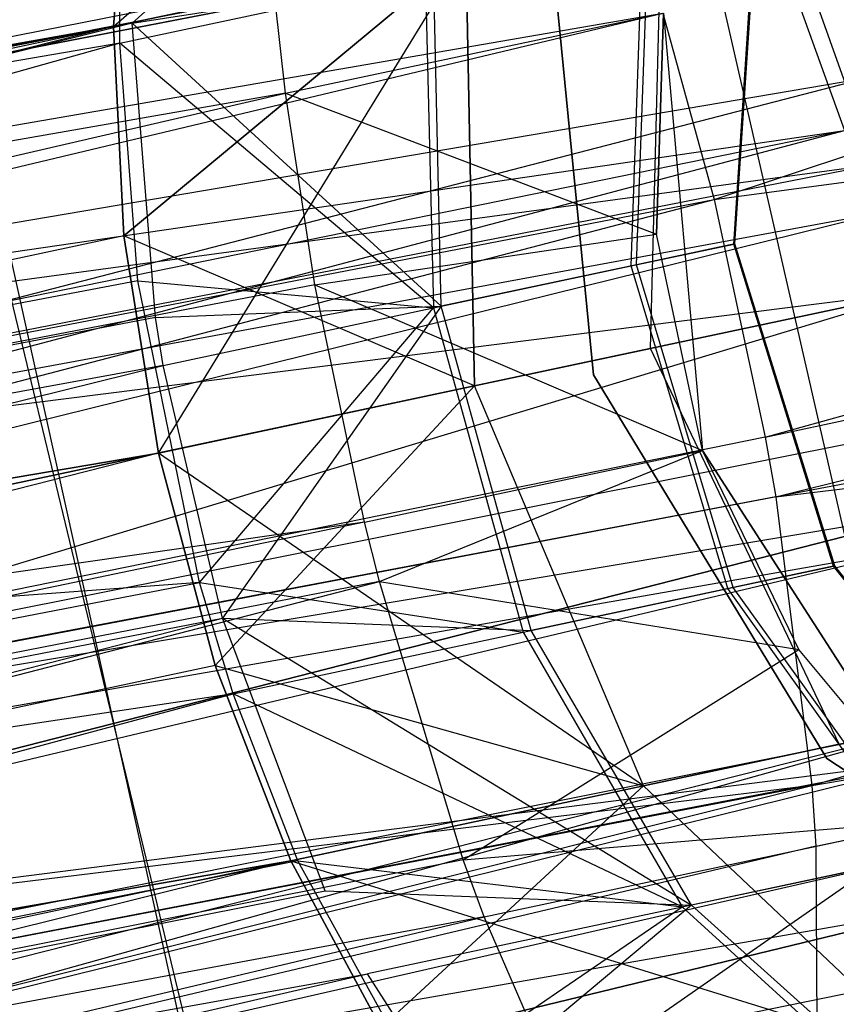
# Model space of a CAD drawing. Extents: x 0.3 to 7.1, y -3.38 to 3.38.
# Tile 108 of 256: x 2.06 to 2.15, y -0.4 to -0.3. Entities that reach past the tile are written whole.
import ezdxf

# ---------------------------------------------------------------- set-up
doc = ezdxf.new("R2010")
doc.units = 0
doc.header["$LTSCALE"] = 2.54
doc.layers.get('0').update_dxf_attribs({"linetype": 'CONTINUOUS'})

# ---------------------------------------------------------------- blocks, each defined once
blk = doc.blocks.new('SINGLES_AVVSTL_STL')
at = {"color": 0}
for p, q in [((2.07026, -0.29811, 20.44525), (2.1254, -0.24977, 20.43428)), ((2.07026, -0.29811, 20.44525), (2.1254, -0.24977, 20.43428)), ((2.13571, -0.31697, 61.32577), (2.31312, -0.25775, 61.33122)), ((2.13571, -0.31697, 61.32577), (2.31312, -0.25775, 61.33122)), ((2.07229, -0.29772, 54.62116), (2.11343, -0.2609, 54.62593)), ((2.07229, -0.29772, 54.62116), (2.11343, -0.2609, 54.62593)), ((2.07185, -0.27749, 20.23123), (2.07026, -0.29811, 20.24362)), ((2.07026, -0.29811, 20.44525), (2.07185, -0.27749, 20.45764)), ((2.07185, -0.27749, 20.23123), (2.07026, -0.29811, 20.24362)), ((2.07026, -0.29811, 20.44525), (2.07185, -0.27749, 20.45764)), ((2.14411, -0.28242, 20.08342), (1.60927, -0.3961, 19.74558)), ((2.14411, -0.28242, 20.08342), (1.60927, -0.3961, 19.74558)), ((2.14411, -0.28242, 20.60545), (1.60927, -0.3961, 20.94329)), ((2.14411, -0.28242, 20.60545), (1.60927, -0.3961, 20.94329)), ((2.14234, -0.28282, 54.45911), (1.62654, -0.38437, 54.14302)), ((2.14234, -0.28282, 54.45911), (1.62654, -0.38437, 54.14302)), ((2.14234, -0.28282, 54.45911), (2.15313, -0.31318, 54.44963)), ((2.14234, -0.28282, 54.45911), (2.15313, -0.31318, 54.44963)), ((2.13393, -0.28353, 5.1494), (2.16564, -0.42244, 5.1494)), ((2.13393, -0.28353, 5.1494), (2.16564, -0.42244, 5.1494)), ((2.14111, -0.28499, 54.99293), (1.60462, -0.38903, 55.32462)), ((2.14111, -0.28499, 54.99293), (1.60462, -0.38903, 55.32462)), ((2.12877, -0.33319, 20.32202), (2.13003, -0.28541, 20.31945)), ((2.12877, -0.33319, 20.36685), (2.13003, -0.28541, 20.36942)), ((2.12877, -0.33319, 20.32202), (2.13003, -0.28541, 20.31945)), ((2.12877, -0.33319, 20.36685), (2.13003, -0.28541, 20.36942)), ((2.13785, -0.32183, 54.74056), (2.14022, -0.28518, 54.7421)), ((2.13785, -0.32183, 54.74056), (2.14022, -0.28518, 54.7421)), ((2.13799, -0.3218, 54.71069), (2.14037, -0.28515, 54.70923)), ((2.13799, -0.3218, 54.71069), (2.14037, -0.28515, 54.70923)), ((2.14111, -0.28499, 54.99293), (2.14992, -0.30945, 55.00088)), ((2.14111, -0.28499, 54.99293), (2.14992, -0.30945, 55.00088)), ((1.64329, -0.38081, 61.04077), (2.12702, -0.28699, 61.3357)), ((1.64329, -0.38081, 61.04077), (2.12702, -0.28699, 61.3357)), ((2.12256, -0.33607, 61.72336), (2.11779, -0.28734, 61.72336)), ((2.11779, -0.28734, 61.52336), (2.12256, -0.33607, 61.52336)), ((2.11779, -0.28734, 61.52336), (2.12256, -0.33607, 61.52336)), ((2.12256, -0.33607, 61.72336), (2.11779, -0.28734, 61.72336)), ((2.12669, -0.3242, 54.77386), (2.12795, -0.28779, 54.77874)), ((2.12669, -0.3242, 54.77386), (2.12795, -0.28779, 54.77874)), ((2.12727, -0.32408, 54.67753), (2.12858, -0.28766, 54.67275)), ((2.12727, -0.32408, 54.67753), (2.12858, -0.28766, 54.67275)), ((2.0832, -0.43222, 61.88777), (2.05167, -0.28999, 61.88777)), ((2.0832, -0.43222, 61.88777), (2.05167, -0.28999, 61.88777)), ((2.10868, -0.28995, 20.27451), (2.07026, -0.29811, 20.24362)), ((2.10868, -0.28995, 20.27451), (2.07026, -0.29811, 20.24362)), ((2.07026, -0.29811, 20.44525), (2.10868, -0.28995, 20.41436)), ((2.07026, -0.29811, 20.44525), (2.10868, -0.28995, 20.41436)), ((2.10868, -0.28995, 20.27451), (2.07138, -0.32092, 20.25135)), ((2.10868, -0.28995, 20.27451), (2.07138, -0.32092, 20.25135)), ((2.07138, -0.32092, 20.43752), (2.10868, -0.28995, 20.41436)), ((2.07138, -0.32092, 20.43752), (2.10868, -0.28995, 20.41436)), ((2.07515, -0.34459, 20.43489), (2.10868, -0.28995, 20.41436)), ((2.07515, -0.34459, 20.43489), (2.10868, -0.28995, 20.41436)), ((2.10961, -0.33726, 20.28169), (2.10868, -0.28995, 20.27451)), ((2.10868, -0.28995, 20.41436), (2.10961, -0.33726, 20.40718)), ((2.10961, -0.33726, 20.28169), (2.10868, -0.28995, 20.27451)), ((2.10868, -0.28995, 20.41436), (2.10961, -0.33726, 20.40718)), ((2.13571, -0.31697, 61.32577), (2.32685, -0.29109, 61.32472)), ((2.13571, -0.31697, 61.32577), (2.32685, -0.29109, 61.32472)), ((2.14128, -0.34285, 61.32545), (2.32685, -0.29109, 61.32472)), ((2.14128, -0.34285, 61.32545), (2.32685, -0.29109, 61.32472)), ((2.07095, -0.29991, 54.82881), (2.10423, -0.29283, 54.80864)), ((2.07095, -0.29991, 54.82881), (2.10423, -0.29283, 54.80864)), ((2.07229, -0.29772, 54.62116), (2.10515, -0.29264, 54.6425)), ((2.07229, -0.29772, 54.62116), (2.10515, -0.29264, 54.6425)), ((2.10423, -0.29283, 54.80864), (2.10514, -0.32878, 54.80104)), ((2.10423, -0.29283, 54.80864), (2.10514, -0.32878, 54.80104)), ((2.10597, -0.3286, 54.65002), (2.10515, -0.29264, 54.6425)), ((2.10597, -0.3286, 54.65002), (2.10515, -0.29264, 54.6425)), ((2.07095, -0.29991, 54.82881), (2.07096, -0.2941, 54.83162)), ((2.07095, -0.29991, 54.82881), (2.07096, -0.2941, 54.83162)), ((2.08789, -0.29532, 61.51375), (1.54433, -0.40024, 61.17368)), ((2.08789, -0.29532, 61.51375), (1.54433, -0.40024, 61.17368)), ((2.089, -0.30537, 61.51822), (2.08789, -0.29532, 61.51375)), ((2.089, -0.30537, 61.51822), (2.08789, -0.29532, 61.51375)), ((1.64329, -0.38081, 61.04077), (2.13011, -0.29663, 61.33123)), ((1.64329, -0.38081, 61.04077), (2.13011, -0.29663, 61.33123)), ((1.65761, -0.40946, 61.03018), (2.13011, -0.29663, 61.33123)), ((1.65761, -0.40946, 61.03018), (2.13011, -0.29663, 61.33123)), ((2.089, -0.30537, 61.51822), (2.1302, -0.29663, 61.51823)), ((2.089, -0.30537, 61.51822), (2.1302, -0.29663, 61.51823)), ((2.12943, -0.32073, 61.52399), (2.1302, -0.29663, 61.51823)), ((2.1302, -0.29663, 61.75081), (2.12943, -0.32073, 61.52399)), ((2.1302, -0.29663, 61.75081), (2.12943, -0.32073, 61.52399)), ((2.12943, -0.32073, 61.52399), (2.1302, -0.29663, 61.51823)), ((2.13011, -0.29663, 61.33123), (2.13571, -0.31697, 61.32577)), ((2.13011, -0.29663, 61.33123), (2.13571, -0.31697, 61.32577)), ((2.1302, -0.29663, 61.75081), (2.13444, -0.34431, 61.75081)), ((2.1302, -0.29663, 61.75081), (2.13444, -0.34431, 61.75081)), ((2.07026, -0.29811, 20.24362), (1.5017, -0.44201, 19.89149)), ((2.07026, -0.29811, 20.24362), (1.5017, -0.44201, 19.89149)), ((2.07026, -0.29811, 20.44525), (1.5017, -0.44201, 20.79738)), ((2.07026, -0.29811, 20.44525), (1.5017, -0.44201, 20.79738)), ((2.07026, -0.29811, 20.24362), (1.50634, -0.3977, 19.87401)), ((2.07026, -0.29811, 20.24362), (1.50634, -0.3977, 19.87401)), ((1.50634, -0.3977, 20.81486), (2.07026, -0.29811, 20.44525)), ((1.50634, -0.3977, 20.81486), (2.07026, -0.29811, 20.44525)), ((2.07229, -0.29772, 54.62116), (1.52468, -0.43554, 54.2861)), ((2.07229, -0.29772, 54.62116), (1.52468, -0.43554, 54.2861)), ((2.07229, -0.29772, 54.62116), (1.52659, -0.40401, 54.27516)), ((2.07229, -0.29772, 54.62116), (1.52659, -0.40401, 54.27516)), ((2.07026, -0.29811, 20.24362), (2.07138, -0.32092, 20.25135)), ((2.07138, -0.32092, 20.43752), (2.07026, -0.29811, 20.44525)), ((2.07026, -0.29811, 20.24362), (2.07138, -0.32092, 20.25135)), ((2.07138, -0.32092, 20.43752), (2.07026, -0.29811, 20.44525)), ((2.07484, -0.32982, 54.63066), (2.07229, -0.29772, 54.62116)), ((2.07484, -0.32982, 54.63066), (2.07229, -0.29772, 54.62116)), ((2.10597, -0.3286, 54.65002), (2.07229, -0.29772, 54.62116)), ((2.10597, -0.3286, 54.65002), (2.07229, -0.29772, 54.62116)), ((2.07095, -0.29991, 54.82881), (1.78407, -0.38041, 54.98129)), ((2.07095, -0.29991, 54.82881), (1.78407, -0.38041, 54.98129)), ((2.07095, -0.29991, 54.82881), (1.7848, -0.34913, 54.99305)), ((2.07095, -0.29991, 54.82881), (1.7848, -0.34913, 54.99305)), ((2.10514, -0.32878, 54.80104), (2.07095, -0.29991, 54.82881)), ((2.07291, -0.32582, 54.82083), (2.07095, -0.29991, 54.82881)), ((2.10514, -0.32878, 54.80104), (2.07095, -0.29991, 54.82881)), ((2.07291, -0.32582, 54.82083), (2.07095, -0.29991, 54.82881)), ((2.14128, -0.34285, 61.32545), (2.32864, -0.30303, 61.32545)), ((2.14128, -0.34285, 61.32545), (2.32864, -0.30303, 61.32545)), ((2.14243, -0.34936, 61.32648), (2.32864, -0.30303, 61.32545)), ((2.14243, -0.34936, 61.32648), (2.32864, -0.30303, 61.32545)), ((2.15236, -0.30371, 20.07569), (1.60927, -0.3961, 19.74558)), ((2.15236, -0.30371, 20.07569), (1.60927, -0.3961, 19.74558)), ((2.15236, -0.30371, 20.61318), (1.60927, -0.3961, 20.94329)), ((2.15236, -0.30371, 20.61318), (1.60927, -0.3961, 20.94329)), ((2.15236, -0.30371, 20.07569), (1.62586, -0.44008, 19.73658)), ((2.15236, -0.30371, 20.07569), (1.62586, -0.44008, 19.73658)), ((1.5425, -0.43176, 61.18467), (2.089, -0.30537, 61.51822)), ((1.5425, -0.43176, 61.18467), (2.089, -0.30537, 61.51822)), ((2.089, -0.30537, 61.51822), (1.54433, -0.40024, 61.17368)), ((2.089, -0.30537, 61.51822), (1.54433, -0.40024, 61.17368)), ((2.09219, -0.32626, 61.52368), (2.089, -0.30537, 61.51822)), ((2.089, -0.30537, 61.51822), (2.12943, -0.32073, 61.52399)), ((2.089, -0.30537, 61.51822), (2.12943, -0.32073, 61.52399)), ((2.09219, -0.32626, 61.52368), (2.089, -0.30537, 61.51822)), ((1.60462, -0.38903, 55.32462), (2.14992, -0.30945, 55.00088)), ((1.60462, -0.38903, 55.32462), (2.14992, -0.30945, 55.00088)), ((1.61911, -0.41765, 55.33508), (2.14992, -0.30945, 55.00088)), ((1.61911, -0.41765, 55.33508), (2.14992, -0.30945, 55.00088)), ((1.62709, -0.44788, 55.337), (2.14992, -0.30945, 55.00088)), ((1.62709, -0.44788, 55.337), (2.14992, -0.30945, 55.00088)), ((2.15313, -0.31318, 54.44963), (1.62654, -0.38437, 54.14302)), ((2.15313, -0.31318, 54.44963), (1.62654, -0.38437, 54.14302)), ((2.15313, -0.31318, 54.44963), (1.64093, -0.41301, 54.13249)), ((2.15313, -0.31318, 54.44963), (1.64093, -0.41301, 54.13249)), ((1.65761, -0.40946, 61.03018), (2.13571, -0.31697, 61.32577)), ((1.65761, -0.40946, 61.03018), (2.13571, -0.31697, 61.32577)), ((1.66555, -0.43971, 61.02822), (2.13571, -0.31697, 61.32577)), ((1.66555, -0.43971, 61.02822), (2.13571, -0.31697, 61.32577)), ((2.13571, -0.31697, 61.32577), (2.14128, -0.34285, 61.32545)), ((2.13571, -0.31697, 61.32577), (2.14128, -0.34285, 61.32545)), ((2.15448, -0.31829, 54.44905), (1.64093, -0.41301, 54.13249)), ((2.15448, -0.31829, 54.44905), (1.64093, -0.41301, 54.13249)), ((2.15448, -0.31829, 54.44905), (1.64889, -0.44325, 54.13054)), ((2.15448, -0.31829, 54.44905), (1.64889, -0.44325, 54.13054)), ((2.09219, -0.32626, 61.52368), (2.12943, -0.32073, 61.52399)), ((2.09219, -0.32626, 61.52368), (2.12943, -0.32073, 61.52399)), ((2.13444, -0.34431, 61.52399), (2.12943, -0.32073, 61.52399)), ((2.13444, -0.34431, 61.75081), (2.12943, -0.32073, 61.52399)), ((2.13444, -0.34431, 61.52399), (2.12943, -0.32073, 61.52399)), ((2.13444, -0.34431, 61.75081), (2.12943, -0.32073, 61.52399)), ((2.07138, -0.32092, 20.25135), (1.5017, -0.44201, 19.89149)), ((2.07138, -0.32092, 20.25135), (1.5017, -0.44201, 19.89149)), ((2.07138, -0.32092, 20.43752), (1.5017, -0.44201, 20.79738)), ((2.07138, -0.32092, 20.43752), (1.5017, -0.44201, 20.79738)), ((2.05752, -0.32139, 61.96777), (2.09121, -0.46108, 61.96777)), ((2.05752, -0.32139, 61.96777), (2.09121, -0.46108, 61.96777)), ((2.10961, -0.33726, 20.28169), (2.07138, -0.32092, 20.25135)), ((2.07138, -0.32092, 20.25135), (2.07515, -0.34459, 20.25398)), ((2.10961, -0.33726, 20.28169), (2.07138, -0.32092, 20.25135)), ((2.07515, -0.34459, 20.43489), (2.07138, -0.32092, 20.43752)), ((2.07138, -0.32092, 20.25135), (2.07515, -0.34459, 20.25398)), ((2.07515, -0.34459, 20.43489), (2.07138, -0.32092, 20.43752)), ((2.12669, -0.3242, 54.77386), (2.13785, -0.32183, 54.74056)), ((2.12669, -0.3242, 54.77386), (2.13785, -0.32183, 54.74056)), ((2.13799, -0.3218, 54.71069), (2.12727, -0.32408, 54.67753)), ((2.13799, -0.3218, 54.71069), (2.12727, -0.32408, 54.67753)), ((2.13785, -0.32183, 54.74056), (2.13799, -0.3218, 54.71069)), ((2.13785, -0.32183, 54.74056), (2.13799, -0.3218, 54.71069)), ((2.14874, -0.35692, 54.74108), (2.13785, -0.32183, 54.74056)), ((2.14874, -0.35692, 54.74108), (2.13785, -0.32183, 54.74056)), ((2.14888, -0.35689, 54.7102), (2.13799, -0.3218, 54.71069)), ((2.14888, -0.35689, 54.7102), (2.13799, -0.3218, 54.71069)), ((2.12727, -0.32408, 54.67753), (2.10597, -0.3286, 54.65002)), ((2.12727, -0.32408, 54.67753), (2.10597, -0.3286, 54.65002)), ((2.13779, -0.35925, 54.67592), (2.12727, -0.32408, 54.67753)), ((2.13779, -0.35925, 54.67592), (2.12727, -0.32408, 54.67753)), ((2.10514, -0.32878, 54.80104), (2.12669, -0.3242, 54.77386)), ((2.10514, -0.32878, 54.80104), (2.12669, -0.3242, 54.77386)), ((2.1372, -0.35937, 54.7755), (2.12669, -0.3242, 54.77386)), ((2.1372, -0.35937, 54.7755), (2.12669, -0.3242, 54.77386)), ((2.07291, -0.32582, 54.82083), (1.78407, -0.38041, 54.98129)), ((2.07291, -0.32582, 54.82083), (1.78407, -0.38041, 54.98129)), ((2.07961, -0.3587, 54.8202), (2.07291, -0.32582, 54.82083)), ((2.07291, -0.32582, 54.82083), (2.10514, -0.32878, 54.80104)), ((2.07291, -0.32582, 54.82083), (2.10514, -0.32878, 54.80104)), ((2.07961, -0.3587, 54.8202), (2.07291, -0.32582, 54.82083)), ((2.09219, -0.32626, 61.52368), (1.5425, -0.43176, 61.18467)), ((2.09219, -0.32626, 61.52368), (1.5425, -0.43176, 61.18467)), ((1.60927, -0.3961, 20.94329), (2.15855, -0.32686, 20.61581)), ((1.60927, -0.3961, 20.94329), (2.15855, -0.32686, 20.61581)), ((1.62586, -0.44008, 19.73658), (2.15855, -0.32686, 20.07306)), ((1.62586, -0.44008, 19.73658), (2.15855, -0.32686, 20.07306)), ((2.15855, -0.32686, 20.61581), (1.62586, -0.44008, 20.95229)), ((2.15855, -0.32686, 20.61581), (1.62586, -0.44008, 20.95229)), ((2.15855, -0.32686, 20.07306), (1.6286, -0.48701, 19.74558)), ((2.15855, -0.32686, 20.07306), (1.6286, -0.48701, 19.74558)), ((2.09762, -0.35213, 61.52399), (2.09219, -0.32626, 61.52368)), ((2.09219, -0.32626, 61.52368), (2.13444, -0.34431, 61.52399)), ((2.09762, -0.35213, 61.52399), (2.09219, -0.32626, 61.52368)), ((2.09219, -0.32626, 61.52368), (2.13444, -0.34431, 61.52399)), ((2.14243, -0.34936, 61.32648), (2.32787, -0.32712, 61.33122)), ((2.14243, -0.34936, 61.32648), (2.32787, -0.32712, 61.33122)), ((2.14637, -0.38083, 61.33827), (2.32787, -0.32712, 61.33122)), ((2.14637, -0.38083, 61.33827), (2.32787, -0.32712, 61.33122)), ((2.07484, -0.32982, 54.63066), (2.10597, -0.3286, 54.65002)), ((2.07484, -0.32982, 54.63066), (2.10597, -0.3286, 54.65002)), ((2.07568, -0.33504, 54.63124), (2.10597, -0.3286, 54.65002)), ((2.07568, -0.33504, 54.63124), (2.10597, -0.3286, 54.65002)), ((2.07961, -0.3587, 54.8202), (2.10514, -0.32878, 54.80104)), ((2.07961, -0.3587, 54.8202), (2.10514, -0.32878, 54.80104)), ((2.10597, -0.3286, 54.65002), (2.08212, -0.36259, 54.62996)), ((2.10597, -0.3286, 54.65002), (2.08212, -0.36259, 54.62996)), ((2.10514, -0.32878, 54.80104), (2.11492, -0.36411, 54.8036)), ((2.10514, -0.32878, 54.80104), (2.11492, -0.36411, 54.8036)), ((2.11578, -0.36393, 54.64749), (2.10597, -0.3286, 54.65002)), ((2.11578, -0.36393, 54.64749), (2.10597, -0.3286, 54.65002)), ((2.07484, -0.32982, 54.63066), (1.52468, -0.43554, 54.2861)), ((2.07484, -0.32982, 54.63066), (1.52468, -0.43554, 54.2861)), ((2.07568, -0.33504, 54.63124), (2.07484, -0.32982, 54.63066)), ((2.07568, -0.33504, 54.63124), (2.07484, -0.32982, 54.63066)), ((2.10961, -0.33726, 20.28169), (2.12877, -0.33319, 20.32202)), ((2.12877, -0.33319, 20.36685), (2.10961, -0.33726, 20.40718)), ((2.10961, -0.33726, 20.28169), (2.12877, -0.33319, 20.32202)), ((2.12877, -0.33319, 20.36685), (2.10961, -0.33726, 20.40718)), ((2.12877, -0.33319, 20.32202), (2.12877, -0.33319, 20.36685)), ((2.14935, -0.37632, 20.31945), (2.12877, -0.33319, 20.32202)), ((2.14935, -0.37632, 20.36942), (2.12877, -0.33319, 20.36685)), ((2.12877, -0.33319, 20.32202), (2.12877, -0.33319, 20.36685)), ((2.14935, -0.37632, 20.31945), (2.12877, -0.33319, 20.32202)), ((2.14935, -0.37632, 20.36942), (2.12877, -0.33319, 20.36685)), ((2.07568, -0.33504, 54.63124), (1.52468, -0.43554, 54.2861)), ((2.07568, -0.33504, 54.63124), (1.52468, -0.43554, 54.2861)), ((1.53022, -0.47, 54.28836), (2.07568, -0.33504, 54.63124)), ((1.53022, -0.47, 54.28836), (2.07568, -0.33504, 54.63124)), ((2.08212, -0.36259, 54.62996), (2.07568, -0.33504, 54.63124)), ((2.08212, -0.36259, 54.62996), (2.07568, -0.33504, 54.63124)), ((2.14799, -0.3779, 61.72336), (2.12256, -0.33607, 61.72336)), ((2.12256, -0.33607, 61.52336), (2.14799, -0.3779, 61.52336)), ((2.12256, -0.33607, 61.52336), (2.14799, -0.3779, 61.52336)), ((2.12256, -0.33607, 61.52336), (2.12256, -0.33607, 61.72336)), ((2.14799, -0.3779, 61.72336), (2.12256, -0.33607, 61.72336)), ((2.12256, -0.33607, 61.52336), (2.12256, -0.33607, 61.72336)), ((2.07515, -0.34459, 20.25398), (2.10961, -0.33726, 20.28169)), ((2.10961, -0.33726, 20.40718), (2.07515, -0.34459, 20.43489)), ((2.07515, -0.34459, 20.25398), (2.10961, -0.33726, 20.28169)), ((2.10961, -0.33726, 20.40718), (2.07515, -0.34459, 20.43489)), ((2.08133, -0.36774, 20.43752), (2.10961, -0.33726, 20.40718)), ((2.08133, -0.36774, 20.43752), (2.10961, -0.33726, 20.40718)), ((2.128, -0.38086, 20.27451), (2.10961, -0.33726, 20.28169)), ((2.128, -0.38086, 20.27451), (2.10961, -0.33726, 20.28169)), ((2.128, -0.38086, 20.41436), (2.10961, -0.33726, 20.40718)), ((2.128, -0.38086, 20.41436), (2.10961, -0.33726, 20.40718)), ((2.15717, -0.34222, 55.00151), (1.62709, -0.44788, 55.337)), ((2.15717, -0.34222, 55.00151), (1.62709, -0.44788, 55.337)), ((2.14128, -0.34285, 61.32545), (1.66555, -0.43971, 61.02822)), ((2.14128, -0.34285, 61.32545), (1.66555, -0.43971, 61.02822)), ((2.14128, -0.34285, 61.32545), (2.14243, -0.34936, 61.32648)), ((2.14128, -0.34285, 61.32545), (2.14243, -0.34936, 61.32648)), ((2.09762, -0.35213, 61.52399), (2.13444, -0.34431, 61.52399)), ((2.09762, -0.35213, 61.52399), (2.13444, -0.34431, 61.52399)), ((2.09923, -0.3586, 61.52296), (2.13444, -0.34431, 61.52399)), ((2.09923, -0.3586, 61.52296), (2.13444, -0.34431, 61.52399)), ((2.13444, -0.34431, 61.75081), (2.16034, -0.38455, 61.75081)), ((2.14495, -0.366, 61.51823), (2.13444, -0.34431, 61.52399)), ((2.16034, -0.38455, 61.75081), (2.13444, -0.34431, 61.52399)), ((2.14495, -0.366, 61.51823), (2.13444, -0.34431, 61.52399)), ((2.16034, -0.38455, 61.75081), (2.13444, -0.34431, 61.52399)), ((2.13444, -0.34431, 61.75081), (2.16034, -0.38455, 61.75081)), ((2.13444, -0.34431, 61.75081), (2.13444, -0.34431, 61.52399)), ((2.13444, -0.34431, 61.75081), (2.13444, -0.34431, 61.52399)), ((2.07515, -0.34459, 20.25398), (1.5017, -0.44201, 19.89149)), ((2.07515, -0.34459, 20.25398), (1.5017, -0.44201, 19.89149)), ((1.5017, -0.44201, 20.79738), (2.07515, -0.34459, 20.43489)), ((1.5017, -0.44201, 20.79738), (2.07515, -0.34459, 20.43489)), ((2.07515, -0.34459, 20.25398), (1.51165, -0.48883, 19.89149)), ((2.07515, -0.34459, 20.25398), (1.51165, -0.48883, 19.89149)), ((2.07515, -0.34459, 20.43489), (1.51165, -0.48883, 20.79738)), ((2.07515, -0.34459, 20.43489), (1.51165, -0.48883, 20.79738)), ((2.07515, -0.34459, 20.25398), (2.08133, -0.36774, 20.25135)), ((2.128, -0.38086, 20.27451), (2.07515, -0.34459, 20.25398)), ((2.128, -0.38086, 20.27451), (2.07515, -0.34459, 20.25398)), ((2.08133, -0.36774, 20.43752), (2.07515, -0.34459, 20.43489)), ((2.07515, -0.34459, 20.25398), (2.08133, -0.36774, 20.25135)), ((2.08133, -0.36774, 20.43752), (2.07515, -0.34459, 20.43489)), ((2.1598, -0.34607, 54.45034), (1.64889, -0.44325, 54.13054)), ((2.1598, -0.34607, 54.45034), (1.64889, -0.44325, 54.13054)), ((2.14243, -0.34936, 61.32648), (1.66555, -0.43971, 61.02822)), ((2.14243, -0.34936, 61.32648), (1.66555, -0.43971, 61.02822)), ((2.14243, -0.34936, 61.32648), (2.14637, -0.38083, 61.33827)), ((2.14243, -0.34936, 61.32648), (2.14637, -0.38083, 61.33827)), ((1.62586, -0.44008, 20.95229), (2.16231, -0.35053, 20.61318)), ((1.62586, -0.44008, 20.95229), (2.16231, -0.35053, 20.61318)), ((2.16231, -0.35053, 20.07569), (1.6286, -0.48701, 19.74558)), ((2.16231, -0.35053, 20.07569), (1.6286, -0.48701, 19.74558)), ((1.6286, -0.48701, 20.94329), (2.16231, -0.35053, 20.61318)), ((1.6286, -0.48701, 20.94329), (2.16231, -0.35053, 20.61318)), ((2.14637, -0.38083, 61.33827), (2.32134, -0.35033, 61.34243)), ((2.14637, -0.38083, 61.33827), (2.32134, -0.35033, 61.34243)), ((2.14681, -0.38745, 61.34244), (2.32134, -0.35033, 61.34243)), ((2.14681, -0.38745, 61.34244), (2.32134, -0.35033, 61.34243)), ((2.09762, -0.35213, 61.52399), (1.5425, -0.43176, 61.18467)), ((2.09762, -0.35213, 61.52399), (1.5425, -0.43176, 61.18467)), ((2.09762, -0.35213, 61.52399), (1.54806, -0.46621, 61.18695)), ((2.09762, -0.35213, 61.52399), (1.54806, -0.46621, 61.18695)), ((2.09923, -0.3586, 61.52296), (2.09762, -0.35213, 61.52399)), ((2.09923, -0.3586, 61.52296), (2.09762, -0.35213, 61.52399)), ((2.15871, -0.3548, 54.99902), (1.62709, -0.44788, 55.337)), ((2.15871, -0.3548, 54.99902), (1.62709, -0.44788, 55.337)), ((2.15871, -0.3548, 54.99902), (1.62889, -0.48069, 55.33057)), ((2.15871, -0.3548, 54.99902), (1.62889, -0.48069, 55.33057)), ((2.1372, -0.35937, 54.7755), (2.14874, -0.35692, 54.74108)), ((2.1372, -0.35937, 54.7755), (2.14874, -0.35692, 54.74108)), ((2.14888, -0.35689, 54.7102), (2.13779, -0.35925, 54.67592)), ((2.14888, -0.35689, 54.7102), (2.13779, -0.35925, 54.67592)), ((2.14874, -0.35692, 54.74108), (2.14888, -0.35689, 54.7102)), ((2.14874, -0.35692, 54.74108), (2.14888, -0.35689, 54.7102)), ((2.17141, -0.38574, 54.74359), (2.14874, -0.35692, 54.74108)), ((2.17141, -0.38574, 54.74359), (2.14874, -0.35692, 54.74108)), ((2.17157, -0.3857, 54.70784), (2.14888, -0.35689, 54.7102)), ((2.17157, -0.3857, 54.70784), (2.14888, -0.35689, 54.7102)), ((2.09923, -0.3586, 61.52296), (1.54806, -0.46621, 61.18695)), ((2.09923, -0.3586, 61.52296), (1.54806, -0.46621, 61.18695)), ((1.56045, -0.49778, 61.17963), (2.09923, -0.3586, 61.52296)), ((1.56045, -0.49778, 61.17963), (2.09923, -0.3586, 61.52296)), ((2.07961, -0.3587, 54.8202), (1.78407, -0.38041, 54.98129)), ((2.07961, -0.3587, 54.8202), (1.78407, -0.38041, 54.98129)), ((1.78985, -0.41482, 54.97886), (2.07961, -0.3587, 54.8202)), ((1.78985, -0.41482, 54.97886), (2.07961, -0.3587, 54.8202)), ((2.0833, -0.37083, 54.82269), (2.07961, -0.3587, 54.8202)), ((2.07961, -0.3587, 54.8202), (2.11492, -0.36411, 54.8036)), ((2.07961, -0.3587, 54.8202), (2.11492, -0.36411, 54.8036)), ((2.0833, -0.37083, 54.82269), (2.07961, -0.3587, 54.8202)), ((2.10838, -0.38894, 61.51116), (2.09923, -0.3586, 61.52296)), ((2.09923, -0.3586, 61.52296), (2.14495, -0.366, 61.51823)), ((2.09923, -0.3586, 61.52296), (2.14495, -0.366, 61.51823)), ((2.10838, -0.38894, 61.51116), (2.09923, -0.3586, 61.52296)), ((2.11492, -0.36411, 54.8036), (2.1372, -0.35937, 54.7755)), ((2.11492, -0.36411, 54.8036), (2.1372, -0.35937, 54.7755)), ((2.13779, -0.35925, 54.67592), (2.11578, -0.36393, 54.64749)), ((2.13779, -0.35925, 54.67592), (2.11578, -0.36393, 54.64749)), ((2.15805, -0.38857, 54.78345), (2.1372, -0.35937, 54.7755)), ((2.15805, -0.38857, 54.78345), (2.1372, -0.35937, 54.7755)), ((2.15874, -0.38843, 54.66815), (2.13779, -0.35925, 54.67592)), ((2.15874, -0.38843, 54.66815), (2.13779, -0.35925, 54.67592)), ((1.53022, -0.47, 54.28836), (2.08212, -0.36259, 54.62996)), ((1.53022, -0.47, 54.28836), (2.08212, -0.36259, 54.62996)), ((1.54267, -0.50155, 54.28108), (2.08212, -0.36259, 54.62996)), ((1.54267, -0.50155, 54.28108), (2.08212, -0.36259, 54.62996)), ((2.09331, -0.39232, 54.61912), (2.08212, -0.36259, 54.62996)), ((2.08212, -0.36259, 54.62996), (2.11578, -0.36393, 54.64749)), ((2.08212, -0.36259, 54.62996), (2.11578, -0.36393, 54.64749)), ((2.08212, -0.36259, 54.62996), (2.13325, -0.39385, 54.63523)), ((2.08212, -0.36259, 54.62996), (2.13325, -0.39385, 54.63523)), ((2.09331, -0.39232, 54.61912), (2.08212, -0.36259, 54.62996)), ((2.0833, -0.37083, 54.82269), (2.11492, -0.36411, 54.8036)), ((2.0833, -0.37083, 54.82269), (2.11492, -0.36411, 54.8036)), ((2.11492, -0.36411, 54.8036), (2.13225, -0.39406, 54.81598)), ((2.11492, -0.36411, 54.8036), (2.13225, -0.39406, 54.81598)), ((2.13325, -0.39385, 54.63523), (2.11578, -0.36393, 54.64749)), ((2.13325, -0.39385, 54.63523), (2.11578, -0.36393, 54.64749)), ((2.10838, -0.38894, 61.51116), (2.14495, -0.366, 61.51823)), ((2.10838, -0.38894, 61.51116), (2.14495, -0.366, 61.51823)), ((2.16034, -0.38455, 61.50702), (2.14495, -0.366, 61.51823)), ((2.16034, -0.38455, 61.50702), (2.14495, -0.366, 61.51823)), ((2.16034, -0.38455, 61.75081), (2.14495, -0.366, 61.51823)), ((2.16034, -0.38455, 61.75081), (2.14495, -0.366, 61.51823)), ((2.08133, -0.36774, 20.25135), (1.51165, -0.48883, 19.89149)), ((2.08133, -0.36774, 20.25135), (1.51165, -0.48883, 19.89149)), ((2.08133, -0.36774, 20.43752), (1.51165, -0.48883, 20.79738)), ((2.08133, -0.36774, 20.43752), (1.51165, -0.48883, 20.79738)), ((2.08133, -0.36774, 20.25135), (2.128, -0.38086, 20.27451)), ((2.08133, -0.36774, 20.25135), (2.128, -0.38086, 20.27451)), ((2.08133, -0.36774, 20.25135), (2.08959, -0.38903, 20.24362)), ((2.08959, -0.38903, 20.44525), (2.08133, -0.36774, 20.43752)), ((2.08133, -0.36774, 20.43752), (2.128, -0.38086, 20.41436)), ((2.08133, -0.36774, 20.43752), (2.128, -0.38086, 20.41436)), ((2.08133, -0.36774, 20.25135), (2.08959, -0.38903, 20.24362)), ((2.08959, -0.38903, 20.44525), (2.08133, -0.36774, 20.43752)), ((2.0833, -0.37083, 54.82269), (1.78985, -0.41482, 54.97886)), ((2.0833, -0.37083, 54.82269), (1.78985, -0.41482, 54.97886)), ((1.80151, -0.44654, 54.98669), (2.0833, -0.37083, 54.82269)), ((1.80151, -0.44654, 54.98669), (2.0833, -0.37083, 54.82269)), ((2.13225, -0.39406, 54.81598), (2.0833, -0.37083, 54.82269)), ((2.09033, -0.38905, 54.82979), (2.0833, -0.37083, 54.82269)), ((2.13225, -0.39406, 54.81598), (2.0833, -0.37083, 54.82269)), ((2.09033, -0.38905, 54.82979), (2.0833, -0.37083, 54.82269)), ((2.16343, -0.37333, 20.08342), (1.61685, -0.52614, 19.77053)), ((2.16343, -0.37333, 20.08342), (1.61685, -0.52614, 19.77053)), ((2.16343, -0.37333, 20.08342), (1.6286, -0.48701, 19.74558)), ((2.16343, -0.37333, 20.08342), (1.6286, -0.48701, 19.74558)), ((2.16343, -0.37333, 20.60545), (1.6286, -0.48701, 20.94329)), ((2.16343, -0.37333, 20.60545), (1.6286, -0.48701, 20.94329)), ((1.62357, -0.51029, 55.31614), (2.15966, -0.37431, 54.99196)), ((1.62357, -0.51029, 55.31614), (2.15966, -0.37431, 54.99196)), ((2.15966, -0.37431, 54.99196), (1.62889, -0.48069, 55.33057)), ((2.15966, -0.37431, 54.99196), (1.62889, -0.48069, 55.33057)), ((2.14935, -0.37632, 20.31945), (2.128, -0.38086, 20.27451)), ((2.128, -0.38086, 20.41436), (2.14935, -0.37632, 20.36942)), ((2.14935, -0.37632, 20.31945), (2.128, -0.38086, 20.27451)), ((2.128, -0.38086, 20.41436), (2.14935, -0.37632, 20.36942)), ((2.1616, -0.3778, 54.46114), (1.64557, -0.50561, 54.15157)), ((2.1616, -0.3778, 54.46114), (1.64557, -0.50561, 54.15157)), ((1.64889, -0.44325, 54.13054), (2.1616, -0.3778, 54.46114)), ((1.64889, -0.44325, 54.13054), (2.1616, -0.3778, 54.46114)), ((2.1616, -0.3778, 54.46114), (1.65075, -0.47604, 54.13703)), ((2.1616, -0.3778, 54.46114), (1.65075, -0.47604, 54.13703)), ((2.18905, -0.40455, 61.72336), (2.14799, -0.3779, 61.72336)), ((2.14799, -0.3779, 61.52336), (2.18905, -0.40455, 61.52336)), ((2.14799, -0.3779, 61.52336), (2.18905, -0.40455, 61.52336)), ((2.14799, -0.3779, 61.52336), (2.14799, -0.3779, 61.72336)), ((2.18905, -0.40455, 61.72336), (2.14799, -0.3779, 61.72336)), ((2.14799, -0.3779, 61.52336), (2.14799, -0.3779, 61.72336)), ((1.66239, -0.50204, 61.04937), (2.14637, -0.38083, 61.33827)), ((1.66239, -0.50204, 61.04937), (2.14637, -0.38083, 61.33827)), ((2.14637, -0.38083, 61.33827), (1.66555, -0.43971, 61.02822)), ((2.14637, -0.38083, 61.33827), (1.66555, -0.43971, 61.02822)), ((2.14637, -0.38083, 61.33827), (1.66746, -0.47249, 61.03475)), ((2.14637, -0.38083, 61.33827), (1.66746, -0.47249, 61.03475)), ((2.08959, -0.38903, 20.24362), (2.128, -0.38086, 20.27451)), ((2.08959, -0.38903, 20.24362), (2.128, -0.38086, 20.27451)), ((2.08959, -0.38903, 20.44525), (2.128, -0.38086, 20.41436)), ((2.08959, -0.38903, 20.44525), (2.128, -0.38086, 20.41436)), ((2.09942, -0.40722, 20.45764), (2.128, -0.38086, 20.41436)), ((2.09942, -0.40722, 20.45764), (2.128, -0.38086, 20.41436)), ((2.128, -0.38086, 20.27451), (2.15962, -0.41077, 20.25459)), ((2.15962, -0.41077, 20.43428), (2.128, -0.38086, 20.41436)), ((2.128, -0.38086, 20.27451), (2.15962, -0.41077, 20.25459)), ((2.15962, -0.41077, 20.43428), (2.128, -0.38086, 20.41436)), ((2.14637, -0.38083, 61.33827), (2.14681, -0.38745, 61.34244)), ((2.14637, -0.38083, 61.33827), (2.14681, -0.38745, 61.34244)), ((2.10838, -0.38894, 61.51116), (2.16034, -0.38455, 61.50702)), ((2.10838, -0.38894, 61.51116), (2.16034, -0.38455, 61.50702)), ((2.11065, -0.39514, 61.50701), (2.16034, -0.38455, 61.50702)), ((2.11065, -0.39514, 61.50701), (2.16034, -0.38455, 61.50702)), ((2.11867, -0.41358, 61.48909), (2.16034, -0.38455, 61.50702)), ((2.11867, -0.41358, 61.48909), (2.16034, -0.38455, 61.50702)), ((2.16103, -0.38794, 54.46711), (1.64557, -0.50561, 54.15157)), ((2.16103, -0.38794, 54.46711), (1.64557, -0.50561, 54.15157)), ((2.14681, -0.38745, 61.34244), (1.66239, -0.50204, 61.04937)), ((2.14681, -0.38745, 61.34244), (1.66239, -0.50204, 61.04937)), ((2.15874, -0.38843, 54.66815), (2.13325, -0.39385, 54.63523)), ((2.15874, -0.38843, 54.66815), (2.13325, -0.39385, 54.63523)), ((2.14681, -0.38745, 61.34244), (2.14693, -0.40755, 61.36034)), ((2.14681, -0.38745, 61.34244), (2.14693, -0.40755, 61.36034)), ((2.08959, -0.38903, 20.24362), (1.51165, -0.48883, 19.89149)), ((2.08959, -0.38903, 20.24362), (1.51165, -0.48883, 19.89149)), ((1.51165, -0.48883, 20.79738), (2.08959, -0.38903, 20.44525)), ((1.51165, -0.48883, 20.79738), (2.08959, -0.38903, 20.44525)), ((2.08959, -0.38903, 20.24362), (1.53391, -0.52742, 19.87401)), ((2.08959, -0.38903, 20.24362), (1.53391, -0.52742, 19.87401)), ((2.08959, -0.38903, 20.44525), (1.53391, -0.52742, 20.81486)), ((2.08959, -0.38903, 20.44525), (1.53391, -0.52742, 20.81486)), ((2.10838, -0.38894, 61.51116), (1.56045, -0.49778, 61.17963)), ((2.10838, -0.38894, 61.51116), (1.56045, -0.49778, 61.17963)), ((2.09033, -0.38905, 54.82979), (1.80151, -0.44654, 54.98669)), ((2.09033, -0.38905, 54.82979), (1.80151, -0.44654, 54.98669)), ((2.08959, -0.38903, 20.24362), (2.15962, -0.41077, 20.25459)), ((2.08959, -0.38903, 20.24362), (2.15962, -0.41077, 20.25459)), ((2.08959, -0.38903, 20.24362), (2.09942, -0.40722, 20.23123)), ((2.09942, -0.40722, 20.45764), (2.08959, -0.38903, 20.44525)), ((2.08959, -0.38903, 20.24362), (2.09942, -0.40722, 20.23123)), ((2.09942, -0.40722, 20.45764), (2.08959, -0.38903, 20.44525)), ((2.10384, -0.41343, 54.84854), (2.09033, -0.38905, 54.82979)), ((2.09033, -0.38905, 54.82979), (2.13225, -0.39406, 54.81598)), ((2.09033, -0.38905, 54.82979), (2.13225, -0.39406, 54.81598)), ((2.10384, -0.41343, 54.84854), (2.09033, -0.38905, 54.82979)), ((2.11065, -0.39514, 61.50701), (2.10838, -0.38894, 61.51116)), ((2.11065, -0.39514, 61.50701), (2.10838, -0.38894, 61.51116)), ((2.13225, -0.39406, 54.81598), (2.15805, -0.38857, 54.78345)), ((2.13225, -0.39406, 54.81598), (2.15805, -0.38857, 54.78345)), ((1.54267, -0.50155, 54.28108), (2.09331, -0.39232, 54.61912)), ((1.54267, -0.50155, 54.28108), (2.09331, -0.39232, 54.61912)), ((2.09331, -0.39232, 54.61912), (2.13325, -0.39385, 54.63523)), ((2.09331, -0.39232, 54.61912), (2.13325, -0.39385, 54.63523)), ((2.16185, -0.39395, 20.09581), (1.61685, -0.52614, 19.77053)), ((2.16185, -0.39395, 20.09581), (1.61685, -0.52614, 19.77053)), ((1.61685, -0.52614, 20.91834), (2.16185, -0.39395, 20.59306)), ((1.61685, -0.52614, 20.91834), (2.16185, -0.39395, 20.59306)), ((2.16185, -0.39395, 20.59306), (1.6286, -0.48701, 20.94329)), ((2.16185, -0.39395, 20.59306), (1.6286, -0.48701, 20.94329)), ((2.13325, -0.39385, 54.63523), (2.09792, -0.40135, 54.61314)), ((2.13325, -0.39385, 54.63523), (2.09792, -0.40135, 54.61314)), ((2.10384, -0.41343, 54.84854), (2.13225, -0.39406, 54.81598)), ((2.10384, -0.41343, 54.84854), (2.13225, -0.39406, 54.81598)), ((2.13325, -0.39385, 54.63523), (2.10716, -0.41567, 54.59938)), ((2.13325, -0.39385, 54.63523), (2.10716, -0.41567, 54.59938)), ((2.13225, -0.39406, 54.81598), (2.1548, -0.41458, 54.8365)), ((2.13225, -0.39406, 54.81598), (2.1548, -0.41458, 54.8365)), ((2.15603, -0.41432, 54.61491), (2.13325, -0.39385, 54.63523)), ((2.15603, -0.41432, 54.61491), (2.13325, -0.39385, 54.63523)), ((2.11065, -0.39514, 61.50701), (1.56045, -0.49778, 61.17963)), ((2.11065, -0.39514, 61.50701), (1.56045, -0.49778, 61.17963)), ((1.57706, -0.52171, 61.16476), (2.11065, -0.39514, 61.50701)), ((1.57706, -0.52171, 61.16476), (2.11065, -0.39514, 61.50701)), ((2.11867, -0.41358, 61.48909), (2.11065, -0.39514, 61.50701)), ((2.11867, -0.41358, 61.48909), (2.11065, -0.39514, 61.50701)), ((1.54267, -0.50155, 54.28108), (2.09792, -0.40135, 54.61314)), ((1.54267, -0.50155, 54.28108), (2.09792, -0.40135, 54.61314)), ((1.55939, -0.52546, 54.2663), (2.09792, -0.40135, 54.61314)), ((1.55939, -0.52546, 54.2663), (2.09792, -0.40135, 54.61314)), ((2.15711, -0.4021, 54.97326), (1.62357, -0.51029, 55.31614)), ((2.15711, -0.4021, 54.97326), (1.62357, -0.51029, 55.31614)), ((2.10716, -0.41567, 54.59938), (2.09792, -0.40135, 54.61314)), ((2.10716, -0.41567, 54.59938), (2.09792, -0.40135, 54.61314))]:
    blk.add_line(p, q, dxfattribs=at)

msp = doc.modelspace()

# ---------------------------------------------------------------- block references
at = {"color": 0}
msp.add_blockref('SINGLES_AVVSTL_STL', (0, 0), dxfattribs=at)

doc.saveas('drawing.dxf')
